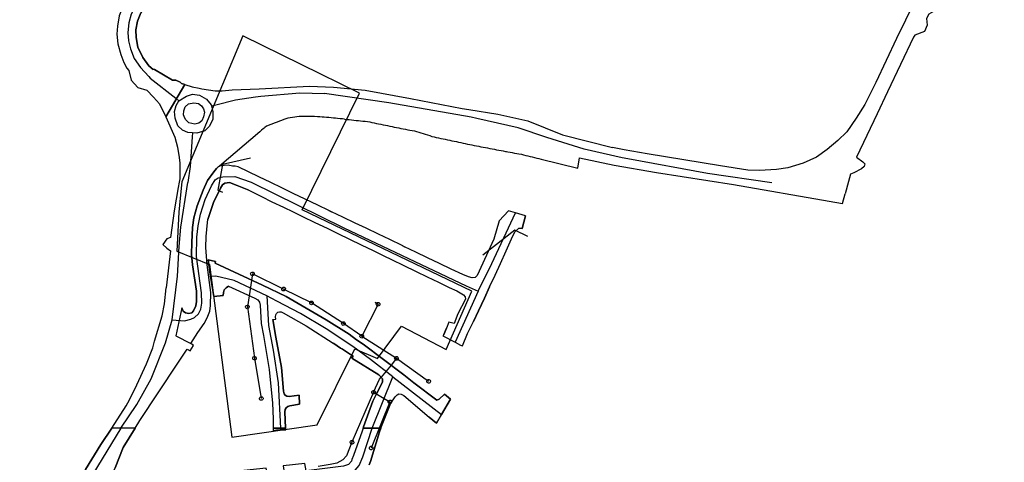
# Model space of a CAD drawing. Extents: x 166506 to 171543, y 332500 to 338212.
# Tile 137 of 139: x 170418 to 171064, y 336978 to 337268. Entities that reach past the tile are written whole.
import ezdxf

# ---------------------------------------------------------------- set-up
doc = ezdxf.new("R2010")
doc.units = 0
doc.header["$MEASUREMENT"] = 0
doc.layers.get('0').update_dxf_attribs({"color": 1, "linetype": 'CONTINUOUS'})
for name, color, linetype in [('DXF_LINES', 1, 'CONTINUOUS'), ('IRISH_OS_1000S_FEATURE', 252, 'CONTINUOUS'), ('UNDERGROUND_ROUTE', 1, 'CONTINUOUS'), ('UUB', 1, 'CONTINUOUS')]:
    doc.layers.add(name, color=color, linetype=linetype)

# ---------------------------------------------------------------- blocks, each defined once
blk = doc.blocks.new('UUB_LOCATION_AC_T02')
at = {"color": 0, "linetype": 'ByBlock'}
blk.add_lwpolyline([(18862, 2286, -1), (-18862, -2286, -1), (18862, 2286)], format="xyb", close=True, dxfattribs=at)

msp = doc.modelspace()

# ---------------------------------------------------------------- linework, layer by layer
at = {"layer": 'DXF_LINES', "color": 9}
for points in [[(170640.681, 337219.727), (170564.086, 337257.182), (170524.23, 337161.442), (170523.105, 337150.707), (170522.098, 337141.628), (170522.098, 337141.628)], [(170522.098, 337141.628), (170520.76, 337116.074), (170542.367, 337107.3), (170556.999, 336994.14), (170612.895, 337002.156), (170637.684, 337051.952), (170652.385, 337045.703), (170668.25, 337066.738), (170697.533, 337051.428), (170714.336, 337089.696), (170603.112, 337143.217), (170640.681, 337219.727)]]:
    msp.add_lwpolyline(points, dxfattribs=at)
at = {"layer": 'IRISH_OS_1000S_FEATURE', "color": 9}
for points in [[(171063.579, 337387.093), (171004.749, 337279.567), (170992.84, 337255.469), (170979.259, 337226.586), (170972.081, 337212.252), (170966.418, 337203.331), (170960.248, 337194.386), (170954.435, 337188.508), (170947.475, 337182.701), (170940.345, 337177.775), (170931.643, 337173.79), (170921.624, 337170.756), (170914.186, 337169.501), (170903.028, 337168.954), (170895.395, 337169.088), (170877.337, 337171.888), (170829.283, 337179.826), (170814.256, 337182.539)], [(171036.251, 337314.176), (171031.893, 337306.334), (171016.483, 337281.047), (171018.469, 337276.823), (171017.137, 337273.184), (171014.048, 337271.38), (171012.53, 337268.637), (171012.995, 337264.338), (171011.166, 337260.181), (171004.938, 337257.588), (171004.106, 337256.403), (170987.057, 337220.486)], [(170508.88, 337298.426), (170506.212, 337297.561), (170500.727, 337294.429), (170496.322, 337290.968), (170490.746, 337285.556), (170487.713, 337281.404), (170485.437, 337276.483), (170483.083, 337270.328), (170481.963, 337263.528), (170481.469, 337258.295), (170482.219, 337252.023), (170484.025, 337244.94), (170486.126, 337239.798), (170488.12, 337235.971)], [(170509.936, 337290.806), (170505.765, 337288.987), (170501.476, 337285.775), (170497.293, 337281.778), (170493.748, 337276.91), (170491.004, 337271.546), (170489.449, 337265.868), (170488.774, 337259.511), (170489.237, 337253.907), (170490.43, 337248.681), (170492.967, 337242.331), (170496.984, 337236.413), (170502.409, 337230.664)], [(170510.721, 337285.707), (170507.778, 337284.162), (170503.501, 337280.963), (170499.977, 337276.736), (170497.197, 337272.282), (170495.034, 337266.822), (170493.973, 337261.107), (170494.099, 337256.161), (170495.283, 337249.839), (170498.535, 337242.952), (170502.526, 337237.588), (170505.324, 337235.219)], [(170483.083, 337270.328), (170481.963, 337263.528), (170481.469, 337258.295), (170482.219, 337252.023), (170484.025, 337244.94), (170486.126, 337239.798), (170488.12, 337235.971), (170489.265, 337234.522), (170490.845, 337228.099), (170495.374, 337223.351), (170501.095, 337221.564), (170505.53, 337217.085), (170509.485, 337212.63), (170513.559, 337204.129), (170526.003, 337225.249), (170523.954, 337225.902), (170522.944, 337226.898), (170520.238, 337228.196), (170518.012, 337228.127), (170506.098, 337235.199), (170505.324, 337235.219), (170502.526, 337237.588), (170498.535, 337242.952), (170495.283, 337249.839), (170494.099, 337256.161), (170493.973, 337261.107), (170495.034, 337266.822), (170497.197, 337272.282)], [(170488.12, 337235.971), (170489.265, 337234.522), (170490.845, 337228.099), (170495.374, 337223.351), (170501.095, 337221.564), (170505.53, 337217.085), (170509.485, 337212.63), (170513.559, 337204.129)], [(170506.098, 337235.199), (170505.324, 337235.219)], [(170506.098, 337235.199), (170518.012, 337228.127), (170520.238, 337228.196), (170522.944, 337226.898), (170523.954, 337225.902), (170526.003, 337225.249)], [(170502.409, 337230.664), (170503.451, 337229.56), (170520.144, 337216.272)], [(170526.003, 337225.249), (170513.559, 337204.129)], [(170526.003, 337225.249), (170513.559, 337204.129)], [(170526.003, 337225.249), (170530.856, 337223.701), (170535.427, 337222.858)], [(170535.427, 337222.858), (170537.259, 337222.521)], [(170537.259, 337222.521), (170545.99, 337221.157), (170550.558, 337221.163), (170557.092, 337221.76), (170574.894, 337222.6)], [(170574.894, 337222.6), (170607.889, 337224.286)], [(170607.889, 337224.286), (170623.616, 337223.591), (170644.339, 337221.578)], [(170520.144, 337216.272), (170522.2, 337214.635)], [(170522.2, 337214.635), (170527.195, 337217.693), (170531.067, 337218.912), (170535.76, 337218.33), (170540.393, 337215.777), (170543.282, 337212.058), (170543.497, 337211.263)], [(170546.422, 337211.997), (170559.377, 337215.251), (170572.403, 337217.184)], [(170572.403, 337217.184), (170575.996, 337217.717), (170601.454, 337219.795), (170617.702, 337219.455)], [(170717.6, 337203.043), (170713.884, 337203.877), (170660.003, 337213.365), (170617.702, 337219.455)], [(170644.339, 337221.578), (170674.043, 337216.256), (170707.901, 337209.569), (170712.399, 337208.857)], [(170987.057, 337220.486), (170980.183, 337206.034)], [(170531.039, 337193.632), (170528.148, 337193.808), (170524.486, 337195.45), (170521.474, 337198.193), (170519.685, 337203.159), (170519.326, 337207.569), (170520.396, 337211.487), (170522.2, 337214.635)], [(170543.497, 337211.263), (170544.547, 337207.387), (170544.459, 337202.608), (170542.197, 337198.118), (170539.198, 337195.037), (170533.993, 337193.452), (170531.039, 337193.632)], [(170543.497, 337211.263), (170546.422, 337211.997)], [(170712.399, 337208.857), (170731.32, 337205.86), (170751.078, 337201.549), (170773.825, 337192.425), (170806.585, 337183.924)], [(170513.559, 337204.129), (170519.611, 337190.689), (170521.279, 337184.194), (170522.421, 337177.538), (170522.802, 337173.716), (170522.809, 337166.681)], [(170591.088, 337202.43), (170589.491, 337201.806)], [(170592.269, 337202.892), (170591.088, 337202.43)], [(170593.737, 337203.323), (170592.269, 337202.892)], [(170595.219, 337203.518), (170593.737, 337203.323)], [(170596.7, 337203.714), (170595.219, 337203.518)], [(170598.182, 337203.909), (170596.7, 337203.714)], [(170599.663, 337204.106), (170598.182, 337203.909)], [(170601.186, 337204.248), (170599.663, 337204.106)], [(170602.67, 337204.27), (170601.186, 337204.248)], [(170604.163, 337204.292), (170602.67, 337204.27)], [(170605.629, 337204.314), (170604.163, 337204.292)], [(170607.149, 337204.336), (170605.629, 337204.314)], [(170608.642, 337204.359), (170607.149, 337204.336)], [(170610.135, 337204.381), (170608.642, 337204.359)], [(170611.248, 337204.397), (170610.135, 337204.381)], [(170613.098, 337204.237), (170611.248, 337204.397)], [(170614.587, 337204.109), (170613.098, 337204.237)], [(170616.076, 337203.981), (170614.587, 337204.109)], [(170617.564, 337203.852), (170616.076, 337203.981)], [(170619.053, 337203.724), (170617.564, 337203.852)], [(170620.542, 337203.595), (170619.053, 337203.724)], [(170622.03, 337203.467), (170620.542, 337203.595)], [(170623.519, 337203.338), (170622.03, 337203.467)], [(170625.008, 337203.208), (170623.519, 337203.338)], [(170626.238, 337203.099), (170625.008, 337203.208)], [(170627.981, 337202.921), (170626.238, 337203.099)], [(170629.465, 337202.77), (170627.981, 337202.921)], [(170630.823, 337202.631), (170629.465, 337202.77)], [(170630.823, 337202.631), (170632.436, 337202.459)], [(170632.436, 337202.459), (170633.921, 337202.3)], [(170788.097, 337182.889), (170763.449, 337190.64), (170744.715, 337196.96), (170717.6, 337203.043)], [(170980.183, 337206.034), (170966.721, 337177.735), (170970.728, 337174.598)], [(170577.521, 337196.276), (170576.384, 337195.307)], [(170578.028, 337196.708), (170577.521, 337196.276)], [(170578.677, 337197.201), (170578.028, 337196.708)], [(170579.697, 337197.975), (170578.677, 337197.201)], [(170585.324, 337200.176), (170579.697, 337197.975)], [(170586.713, 337200.719), (170585.324, 337200.176)], [(170588.102, 337201.262), (170586.713, 337200.719)], [(170589.491, 337201.806), (170588.102, 337201.262)], [(170633.921, 337202.3), (170635.406, 337202.141)], [(170635.406, 337202.141), (170636.923, 337201.979)], [(170636.923, 337201.979), (170638.421, 337201.819)], [(170638.421, 337201.819), (170639.922, 337201.659)], [(170639.922, 337201.659), (170641.414, 337201.499)], [(170641.414, 337201.499), (170642.908, 337201.34)], [(170642.908, 337201.34), (170644.401, 337201.18)], [(170644.401, 337201.18), (170645.895, 337201.021)], [(170645.895, 337201.021), (170647.363, 337200.744)], [(170647.363, 337200.744), (170648.828, 337200.445)], [(170648.828, 337200.445), (170650.291, 337200.146)], [(170650.291, 337200.146), (170651.756, 337199.848)], [(170651.756, 337199.848), (170653.22, 337199.549)], [(170653.22, 337199.549), (170654.684, 337199.25)], [(170654.684, 337199.25), (170656.148, 337198.952)], [(170656.148, 337198.952), (170657.613, 337198.653)], [(170657.613, 337198.653), (170659.076, 337198.354)], [(170659.076, 337198.354), (170660.541, 337198.056)], [(170660.541, 337198.056), (170662.006, 337197.757)], [(170662.006, 337197.757), (170663.469, 337197.458)], [(170663.469, 337197.458), (170664.934, 337197.158)], [(170664.934, 337197.158), (170666.398, 337196.86)], [(170666.398, 337196.86), (170667.862, 337196.561)], [(170667.862, 337196.561), (170669.327, 337196.262)], [(170669.327, 337196.262), (170670.791, 337195.964)], [(170670.791, 337195.964), (170672.258, 337195.682)], [(170530.875, 337190.932), (170529.694, 337171.534), (170528.123, 337161.161)], [(170531.039, 337193.632), (170530.875, 337190.932)], [(170575.247, 337194.339), (170548.801, 337171.812)], [(170576.384, 337195.307), (170575.247, 337194.339)], [(170672.258, 337195.682), (170673.733, 337195.437)], [(170673.733, 337195.437), (170675.209, 337195.192)], [(170675.209, 337195.192), (170676.682, 337194.934)], [(170676.682, 337194.934), (170678.111, 337194.485)], [(170678.111, 337194.485), (170679.542, 337194.035)], [(170679.542, 337194.035), (170680.972, 337193.585)], [(170680.972, 337193.585), (170682.403, 337193.135)], [(170682.403, 337193.135), (170683.837, 337192.685)], [(170683.837, 337192.685), (170685.27, 337192.234)], [(170685.27, 337192.234), (170686.703, 337191.782)], [(170686.703, 337191.782), (170688.137, 337191.331)], [(170688.137, 337191.331), (170689.587, 337190.945)], [(170689.587, 337190.945), (170691.049, 337190.635)], [(170691.049, 337190.635), (170692.51, 337190.325)], [(170692.51, 337190.325), (170693.972, 337190.015)], [(170693.972, 337190.015), (170695.434, 337189.705)], [(170695.434, 337189.705), (170696.896, 337189.395)], [(170696.896, 337189.395), (170698.357, 337189.086)], [(170698.357, 337189.086), (170699.819, 337188.776)], [(170699.819, 337188.776), (170701.281, 337188.466)], [(170701.281, 337188.466), (170702.743, 337188.156)], [(170702.743, 337188.156), (170704.204, 337187.845)], [(170704.204, 337187.845), (170705.666, 337187.536)], [(170705.666, 337187.536), (170707.128, 337187.226)], [(170707.128, 337187.226), (170708.59, 337186.916)], [(170708.59, 337186.916), (170710.052, 337186.606)], [(170710.052, 337186.606), (170711.513, 337186.296)], [(170711.513, 337186.296), (170712.974, 337185.986)], [(170712.974, 337185.986), (170714.438, 337185.691)], [(170714.438, 337185.691), (170715.905, 337185.406)], [(170715.905, 337185.406), (170717.372, 337185.121)], [(170717.372, 337185.121), (170718.839, 337184.835)], [(170718.839, 337184.835), (170720.305, 337184.551)], [(170720.305, 337184.551), (170721.772, 337184.265)], [(170721.772, 337184.265), (170723.239, 337183.98)], [(170723.239, 337183.98), (170724.706, 337183.695)], [(170724.706, 337183.695), (170726.173, 337183.41)], [(170726.173, 337183.41), (170727.64, 337183.125)], [(170727.64, 337183.125), (170729.107, 337182.845)], [(170814.256, 337182.539), (170806.585, 337183.924)], [(170729.107, 337182.845), (170730.575, 337182.572)], [(170730.575, 337182.572), (170732.045, 337182.299)], [(170732.045, 337182.299), (170733.514, 337182.026)], [(170733.514, 337182.026), (170734.983, 337181.753)], [(170734.983, 337181.753), (170736.452, 337181.48)], [(170736.452, 337181.48), (170736.982, 337181.381)], [(170736.982, 337181.381), (170737.922, 337181.206)], [(170737.922, 337181.206), (170739.39, 337180.932)], [(170739.39, 337180.932), (170740.859, 337180.659)], [(170740.859, 337180.659), (170742.329, 337180.386)], [(170742.329, 337180.386), (170743.798, 337180.113)], [(170743.798, 337180.113), (170745.267, 337179.84)], [(170745.267, 337179.84), (170746.81, 337179.553)], [(170746.81, 337179.553), (170748.2, 337179.213)], [(170748.2, 337179.213), (170749.65, 337178.859)], [(170749.65, 337178.859), (170751.1, 337178.504)], [(170751.1, 337178.504), (170752.55, 337178.15)], [(170752.55, 337178.15), (170754, 337177.795)], [(170754, 337177.795), (170755.45, 337177.441)], [(170755.45, 337177.441), (170756.9, 337177.087)], [(170756.9, 337177.087), (170758.35, 337176.732)], [(170758.35, 337176.732), (170759.8, 337176.378)], [(170783.793, 337170.43), (170784.904, 337177.16), (170807.76, 337172.435), (170835.447, 337167.692), (170885.916, 337159.745), (170948.611, 337148.712)], [(170812.97, 337177.32), (170788.097, 337182.889)], [(170911.075, 337160.738), (170868.904, 337166.892), (170816.664, 337176.493), (170812.97, 337177.32)], [(170545.22, 337168.027), (170546.94, 337170.332), (170547.999, 337171.356), (170548.801, 337171.812)], [(170545.22, 337168.027), (170546.94, 337170.332), (170547.999, 337171.356), (170548.801, 337171.812)], [(170557.372, 337171.747), (170554.415, 337172.463), (170551.83, 337172.294), (170548.801, 337171.812)], [(170574.616, 337164.878), (170561.024, 337171.341), (170559.011, 337171.86), (170557.372, 337171.747)], [(170759.8, 337176.378), (170783.793, 337170.43)], [(170970.728, 337174.598), (170972.191, 337173.272), (170971.638, 337171.592), (170969.805, 337170.104), (170964.857, 337167.319), (170962.612, 337166.447), (170961.349, 337161.679)], [(170517.827, 337070.981), (170525.842, 337070.423), (170530.102, 337071.381), (170532.376, 337072.498), (170535.033, 337075.016), (170536.548, 337077.898), (170537.211, 337081.83), (170537.098, 337088.661), (170533.705, 337112.632), (170533.862, 337125.317), (170534.783, 337132.654), (170536.338, 337140.203), (170539.403, 337149.91), (170543.584, 337158.831), (170546.07, 337162.712), (170547.918, 337164.163), (170551.019, 337164.673), (170558.991, 337164.968), (170569.621, 337161.196), (170630.319, 337131.361), (170710.562, 337093.297), (170718.45, 337089.868)], [(170522.809, 337166.681), (170522.82, 337163.534), (170522.435, 337161.222)], [(170524.098, 337078.868), (170525.097, 337076.763), (170526.533, 337075.566), (170528.713, 337075.205), (170530.579, 337075.64), (170531.746, 337076.807), (170533.33, 337080.115), (170533.857, 337083.011), (170533.655, 337089.693), (170531.078, 337107.046), (170530.436, 337113.795), (170530.623, 337121.734), (170531.202, 337131.563), (170532.069, 337137.796), (170534.274, 337145.847), (170538.071, 337156.092), (170540.954, 337162.31), (170545.22, 337168.027)], [(170524.098, 337078.868), (170525.097, 337076.763), (170526.533, 337075.566), (170528.713, 337075.205), (170530.579, 337075.64), (170531.746, 337076.807), (170533.33, 337080.115), (170533.857, 337083.011), (170533.655, 337089.693), (170531.078, 337107.046), (170530.436, 337113.795), (170530.623, 337121.734), (170531.202, 337131.563), (170532.069, 337137.796), (170534.274, 337145.847), (170538.071, 337156.092), (170540.954, 337162.31), (170545.22, 337168.027)], [(170582.424, 337161.104), (170574.616, 337164.878)], [(170521.827, 337157.692), (170519.039, 337142.58), (170516.678, 337124.956), (170514.395, 337124.215), (170511.674, 337120.49), (170514.205, 337118.026), (170516.614, 337116.353), (170513.947, 337092.009)], [(170517.827, 337070.981), (170521.389, 337099.692), (170522.454, 337119.049), (170523.571, 337131.669), (170528.123, 337161.161)], [(170522.435, 337161.222), (170521.827, 337157.692)], [(170560.335, 337159.167), (170555.494, 337161.041), (170552.276, 337160.625), (170550.881, 337159.501), (170549.54, 337157.305), (170544.868, 337147.949), (170541.156, 337136.879)], [(170567.999, 337156.092), (170560.335, 337159.167)], [(170589.671, 337157.602), (170582.424, 337161.104)], [(170597.258, 337153.929), (170589.671, 337157.602)], [(170961.349, 337161.679), (170959.243, 337153.731)], [(170567.999, 337156.092), (170576.292, 337151.952)], [(170576.292, 337151.952), (170583.257, 337148.475)], [(170604.988, 337150.186), (170597.258, 337153.929)], [(170957.411, 337147.238), (170959.243, 337153.731)], [(170583.257, 337148.475), (170590.884, 337144.814)], [(170590.884, 337144.814), (170597.126, 337141.818)], [(170613.234, 337146.194), (170604.988, 337150.186)], [(170620.556, 337142.649), (170613.234, 337146.194)], [(170948.611, 337148.712), (170957.411, 337147.238)], [(170597.126, 337141.818), (170603.799, 337138.616)], [(170603.799, 337138.616), (170611.014, 337135.153)], [(170620.556, 337142.649), (170622.316, 337141.879)], [(170629.704, 337138.357), (170622.316, 337141.879)], [(170637.869, 337134.464), (170629.704, 337138.357)], [(170718.45, 337089.868), (170727.366, 337108.043), (170743.003, 337141.095)], [(170743.003, 337141.095), (170738.332, 337142.431), (170732.232, 337135.922)], [(170749.584, 337139.214), (170743.003, 337141.095)], [(170749.584, 337139.214), (170747.442, 337130.787)], [(170543.007, 337080.357), (170543.185, 337088.832), (170540.832, 337107.148), (170539.788, 337118.515), (170540.198, 337125.707), (170540.95, 337134.786)], [(170540.95, 337134.786), (170541.156, 337136.879)], [(170611.014, 337135.153), (170619.978, 337130.788)], [(170645.129, 337131.003), (170637.869, 337134.464)], [(170732.232, 337135.922), (170728.822, 337123.795)], [(170619.978, 337130.788), (170626.541, 337127.592)], [(170626.541, 337127.592), (170634.183, 337123.87)], [(170653.116, 337127.195), (170645.129, 337131.003)], [(170660.547, 337123.653), (170653.116, 337127.195)], [(170740.451, 337124.066), (170742.569, 337128.727), (170745.235, 337131.101), (170746.81, 337131.026), (170747.442, 337130.787)], [(170634.183, 337123.87), (170641.784, 337120.169)], [(170641.784, 337120.169), (170649.64, 337116.358)], [(170668.537, 337119.844), (170660.547, 337123.653)], [(170668.537, 337119.844), (170670.168, 337118.823)], [(170677.525, 337115.345), (170670.168, 337118.823)], [(170728.822, 337123.795), (170717.737, 337100.118), (170716.592, 337098.74), (170714.574, 337098.504), (170712.246, 337099.089), (170708.486, 337100.689)], [(170736.861, 337116.194), (170740.451, 337124.066)], [(170649.64, 337116.358), (170656.255, 337113.149)], [(170656.255, 337113.149), (170662.167, 337110.281)], [(170685.353, 337111.645), (170677.525, 337115.345)], [(170733.08, 337107.962), (170736.861, 337116.194)], [(170542.912, 337099.346), (170541.308, 337110.304), (170546.26, 337109.352), (170546.071, 337108.232)], [(170546.071, 337108.232), (170577.028, 337093.746), (170592.585, 337086.193), (170618.869, 337070.981), (170633.943, 337061.632), (170638.59, 337057.944), (170643.164, 337054.948), (170669.778, 337034.929), (170676.25, 337029.716), (170691.319, 337018.325)], [(170662.167, 337110.281), (170669.395, 337106.774)], [(170669.395, 337106.774), (170677.906, 337102.639)], [(170693.044, 337107.995), (170685.353, 337111.645)], [(170700.809, 337104.302), (170693.044, 337107.995)], [(170729.599, 337100.385), (170733.08, 337107.962)], [(170579.952, 337086.743), (170558.483, 337096.713), (170546.424, 337099.716), (170542.912, 337099.346)], [(170554.783, 337093.05), (170553.15, 337091.939), (170551.977, 337090.763), (170551.409, 337089.024), (170551.315, 337086.844), (170545.017, 337086.19), (170542.912, 337099.346)], [(170677.906, 337102.639), (170684.998, 337099.186)], [(170684.998, 337099.186), (170692.379, 337095.593)], [(170708.486, 337100.689), (170700.809, 337104.302)], [(170725.994, 337092.61), (170729.599, 337100.385)], [(170554.783, 337093.05), (170572.042, 337085.203), (170573.93, 337084.111)], [(170692.379, 337095.593), (170699.57, 337092.092)], [(170725.994, 337092.61), (170722.574, 337085.26)], [(170478.128, 337000), (170487.52, 337014.551), (170489.717, 337018.413), (170494.697, 337028.26), (170501.01, 337042.081), (170505.062, 337052.702), (170506.167, 337057.042), (170511.307, 337073.547), (170512.766, 337081.542), (170513.947, 337092.009)], [(170662.46, 337033.645), (170647.782, 337045.033), (170636.37, 337053.391), (170618.851, 337065.123), (170601.974, 337075.089), (170586.384, 337083.125), (170579.952, 337086.743)], [(170579.952, 337086.743), (170581.079, 337067.213), (170583.995, 337050.992), (170587.257, 337029.568), (170588.949, 337000)], [(170699.57, 337092.092), (170704.582, 337089.939), (170708.912, 337087.448), (170709.911, 337086.18), (170710.214, 337084.602), (170705.161, 337074.997), (170702.654, 337068.65)], [(170718.45, 337089.868), (170703.3, 337056.352)], [(170540.828, 337072.273), (170542.413, 337076.72), (170543.007, 337080.357)], [(170573.93, 337084.111), (170574.966, 337082.593), (170575.539, 337080.59), (170576.127, 337068.606), (170577.649, 337060.611)], [(170722.574, 337085.26), (170718.68, 337076.971)], [(170524.098, 337078.868), (170520.099, 337060.432)], [(170524.098, 337078.868), (170520.099, 337060.432)], [(170583.788, 337071.263), (170585.845, 337071.492), (170585.625, 337073.013), (170585.789, 337074.297), (170586.313, 337075.191), (170587.18, 337075.966), (170588.141, 337076.286), (170589.278, 337076.129), (170590.618, 337075.618), (170605.719, 337067.09)], [(170718.68, 337076.971), (170715.346, 337069.907)], [(170484.129, 337000), (170494.617, 337015.393), (170504.007, 337032.272), (170513.444, 337056.001), (170517.827, 337070.981)], [(170530.025, 337055.495), (170534.67, 337062.778), (170538.707, 337068.615), (170540.828, 337072.273)], [(170583.788, 337071.263), (170585.873, 337059.728)], [(170605.719, 337067.09), (170623.422, 337055.733)], [(170702.654, 337068.65), (170699.32, 337069.495), (170697.777, 337065.473)], [(170711.592, 337061.953), (170715.346, 337069.907)], [(170520.099, 337060.432), (170530.025, 337055.495)], [(170520.099, 337060.432), (170530.025, 337055.495)], [(170577.649, 337060.611), (170581.508, 337038.362)], [(170695.881, 337061.385), (170695.316, 337060.486)], [(170695.316, 337060.486), (170703.3, 337056.352)], [(170695.881, 337061.385), (170697.777, 337065.473)], [(170708.138, 337053.847), (170711.592, 337061.953)], [(170521.12, 337041.925), (170527.63, 337051.818), (170529.665, 337050.645), (170531.804, 337054.106), (170530.025, 337055.495)], [(170585.873, 337059.728), (170589.486, 337039.814)], [(170623.792, 337055.44), (170623.422, 337055.733)], [(170628.29, 337052.492), (170623.792, 337055.44)], [(170703.3, 337056.352), (170706.96, 337054.457)], [(170706.96, 337054.457), (170708.138, 337053.847)], [(170628.29, 337052.492), (170628.883, 337052.168)], [(170634.18, 337048.706), (170628.883, 337052.168)], [(170634.18, 337048.706), (170634.444, 337048.577)], [(170635.61, 337045.748), (170636.598, 337047.257), (170634.444, 337048.577)], [(170493.592, 337000), (170496.662, 337004.884), (170521.12, 337041.925)], [(170655.808, 337032.366), (170653.329, 337034.855), (170635.61, 337045.748)], [(170581.508, 337038.362), (170583.575, 337016.38)], [(170589.486, 337039.814), (170590.881, 337024.18), (170591.294, 337022.36), (170591.997, 337021.487), (170592.949, 337020.904), (170594.444, 337020.626), (170601.09, 337021.69), (170601.336, 337015.702), (170595.029, 337014.686), (170593.596, 337014.155), (170592.535, 337013.369), (170591.959, 337012.147), (170591.746, 337010.688), (170592.221, 337000)], [(170648.893, 337000), (170662.46, 337033.645)], [(170651.57, 337022.121), (170655.745, 337030.11), (170655.808, 337032.366)], [(170662.46, 337033.645), (170694.42, 337008.838)], [(170643.383, 337000.856), (170649.496, 337017.58), (170651.57, 337022.121)], [(170654.753, 337000), (170661.273, 337016.236), (170664.028, 337020.515), (170665.311, 337021.803), (170666.504, 337022.429), (170668.082, 337022.293), (170669.786, 337021.316)], [(170691.319, 337018.325), (170693.002, 337019.005), (170696.446, 337022.151), (170700.378, 337019.028), (170694.42, 337008.838)], [(170583.575, 337016.38), (170584.139, 337006.08), (170584.046, 337000)], [(170669.786, 337021.316), (170686.352, 337007.086)], [(170694.42, 337008.838), (170691.185, 337003.303), (170686.352, 337007.086)], [(170484.129, 337000), (170468.829, 336974.803), (170465.277, 336968.953), (170424.228, 336905.829), (170400, 336868.247)], [(170413.025, 336872.338), (170439.069, 336913.551), (170457.874, 336924.717), (170462.772, 336931.825), (170471.283, 336952.357), (170474.194, 336959.379), (170480.296, 336973.996), (170485.58, 336987.322), (170493.592, 337000), (170478.128, 337000), (170471.036, 336989.188), (170461.014, 336972.802), (170460.389, 336971.78), (170445.463, 336949.435), (170430.931, 336926.09), (170420.695, 336911.425), (170408.982, 336892.874)], [(170471.036, 336989.188), (170478.128, 337000)], [(170493.592, 337000), (170485.58, 336987.322)], [(170584.046, 337000), (170584.076, 336998.179)], [(170586.134, 336998.573), (170584.076, 336998.179)], [(170588.99, 336998.798), (170586.134, 336998.573)], [(170588.99, 336998.798), (170588.948, 337000)], [(170592.324, 336998.928), (170588.99, 336998.798)], [(170592.221, 337000), (170592.324, 336998.928)], [(170625.161, 336968.047), (170633.647, 336970.033), (170637.814, 336972.4), (170640.446, 336975.521), (170642.74, 336981.191), (170648.892, 337000)], [(170647.048, 336975.913), (170647.792, 336978.049), (170653.851, 336997.477), (170654.753, 337000), (170643.07, 337000), (170642.321, 336997.887), (170636.705, 336982.041), (170635.697, 336979.341), (170635.307, 336978.297), (170633.466, 336976.058)], [(170643.07, 337000), (170642.321, 336997.887), (170636.705, 336982.041), (170635.697, 336979.341)], [(170643.07, 337000), (170643.383, 337000.856)], [(170653.851, 336997.477), (170647.792, 336978.049), (170647.048, 336975.913)], [(170654.753, 337000), (170653.851, 336997.477)], [(170461.014, 336972.802), (170471.036, 336989.188)], [(170485.58, 336987.322), (170480.296, 336973.996)], [(170635.697, 336979.341), (170635.307, 336978.297), (170633.466, 336976.058), (170630.237, 336974.985), (170607.483, 336972.281), (170605.612, 336972.045), (170604.836, 336976.782), (170590.654, 336975.215), (170591.169, 336970.821), (170580.42, 336969.471), (170579.543, 336973.775), (170564.858, 336972.146), (170565.387, 336967.621), (170562.272, 336967.278)]]:
    msp.add_lwpolyline(points, dxfattribs=at)
for points in [[(170528.768, 337200.238), (170527.487, 337201.518), (170526.595, 337202.411), (170525.624, 337204.282), (170525.299, 337205.431), (170525.427, 337208.156), (170526.274, 337210.688), (170528.525, 337212.692), (170531.981, 337213.321), (170534.972, 337212.819), (170537.079, 337211.322), (170538.345, 337209.457), (170539.091, 337207.261), (170538.445, 337204.092), (170537.221, 337201.414), (170535.286, 337200.059), (170532.581, 337199.424), (170528.768, 337200.238)], [(170527.487, 337201.518), (170526.595, 337202.411), (170525.624, 337204.282), (170525.299, 337205.431), (170525.427, 337208.156), (170526.274, 337210.688), (170528.525, 337212.692), (170531.981, 337213.321), (170534.972, 337212.819), (170537.079, 337211.322), (170538.345, 337209.457), (170539.091, 337207.261), (170538.445, 337204.092), (170537.221, 337201.414), (170535.286, 337200.059), (170532.581, 337199.424), (170528.768, 337200.238), (170527.487, 337201.518)], [(170669.395, 337106.774), (170677.906, 337102.639), (170684.998, 337099.186), (170692.379, 337095.593), (170699.57, 337092.092), (170704.582, 337089.939), (170708.912, 337087.448), (170709.911, 337086.18), (170710.214, 337084.602), (170705.161, 337074.997), (170702.654, 337068.65), (170699.32, 337069.495), (170697.777, 337065.473), (170695.881, 337061.385), (170695.316, 337060.486), (170703.3, 337056.352), (170706.96, 337054.457), (170708.138, 337053.847), (170711.592, 337061.953), (170715.346, 337069.907), (170718.68, 337076.971), (170722.574, 337085.26), (170725.994, 337092.61), (170729.599, 337100.385), (170733.08, 337107.962), (170736.861, 337116.194), (170740.451, 337124.066), (170742.569, 337128.727), (170745.235, 337131.101), (170746.81, 337131.026), (170747.442, 337130.787), (170749.584, 337139.214), (170743.003, 337141.095), (170738.332, 337142.431), (170732.232, 337135.922), (170728.822, 337123.795), (170717.737, 337100.118), (170716.592, 337098.74), (170714.574, 337098.504), (170712.246, 337099.089), (170708.486, 337100.689), (170700.809, 337104.302), (170693.044, 337107.995), (170685.353, 337111.645), (170677.525, 337115.345), (170670.168, 337118.823), (170668.537, 337119.844), (170660.547, 337123.653), (170653.116, 337127.195), (170645.129, 337131.003), (170637.869, 337134.464), (170629.704, 337138.357), (170622.316, 337141.879), (170620.556, 337142.649), (170613.234, 337146.194), (170604.988, 337150.186), (170597.258, 337153.929), (170589.671, 337157.602), (170582.424, 337161.104), (170574.616, 337164.878), (170561.024, 337171.341), (170559.011, 337171.86), (170557.372, 337171.747), (170554.415, 337172.463), (170551.83, 337172.294), (170548.801, 337171.812), (170547.999, 337171.356), (170546.94, 337170.332), (170545.22, 337168.027), (170540.954, 337162.31), (170538.071, 337156.092), (170534.274, 337145.847), (170532.069, 337137.796), (170531.202, 337131.563), (170530.623, 337121.734), (170530.436, 337113.795), (170531.078, 337107.046), (170533.655, 337089.693), (170533.857, 337083.011), (170533.33, 337080.115), (170531.746, 337076.807), (170530.579, 337075.64), (170528.713, 337075.205), (170526.533, 337075.566), (170525.097, 337076.763), (170524.098, 337078.868), (170520.099, 337060.432), (170530.025, 337055.495), (170534.67, 337062.778), (170538.707, 337068.615), (170540.828, 337072.273), (170542.413, 337076.72), (170543.007, 337080.357), (170543.185, 337088.832), (170540.832, 337107.148), (170539.788, 337118.515), (170540.198, 337125.707), (170540.95, 337134.786), (170541.156, 337136.879), (170544.868, 337147.949), (170549.54, 337157.305), (170550.881, 337159.501), (170552.276, 337160.625), (170555.494, 337161.041), (170560.335, 337159.167), (170567.999, 337156.092), (170576.292, 337151.952), (170583.257, 337148.475), (170590.884, 337144.814), (170597.126, 337141.818), (170603.799, 337138.616), (170611.014, 337135.153), (170619.978, 337130.788), (170626.541, 337127.592), (170634.183, 337123.87), (170641.784, 337120.169), (170649.64, 337116.358), (170656.255, 337113.149), (170662.167, 337110.281), (170669.395, 337106.774)], [(170592.221, 337000), (170591.746, 337010.688), (170591.959, 337012.147), (170592.535, 337013.369), (170593.596, 337014.155), (170595.029, 337014.686), (170601.336, 337015.702), (170601.09, 337021.69), (170594.444, 337020.626), (170592.949, 337020.904), (170591.997, 337021.487), (170591.294, 337022.36), (170590.881, 337024.18), (170589.486, 337039.814), (170585.873, 337059.728), (170583.788, 337071.263), (170585.845, 337071.492), (170585.625, 337073.013), (170585.789, 337074.297), (170586.313, 337075.191), (170587.18, 337075.966), (170588.141, 337076.286), (170589.278, 337076.129), (170590.618, 337075.618), (170605.719, 337067.09), (170623.422, 337055.733), (170623.792, 337055.44), (170628.29, 337052.492), (170628.883, 337052.168), (170634.18, 337048.706), (170634.444, 337048.577), (170636.598, 337047.257), (170635.61, 337045.748), (170653.329, 337034.855), (170655.808, 337032.366), (170655.745, 337030.11), (170651.57, 337022.121), (170649.496, 337017.58), (170643.383, 337000.856), (170643.07, 337000), (170645.241, 337000), (170648.893, 337000), (170652.511, 337000), (170654.753, 337000), (170661.273, 337016.236), (170664.028, 337020.515), (170665.311, 337021.803), (170666.504, 337022.429), (170668.082, 337022.293), (170669.786, 337021.316), (170686.352, 337007.086), (170691.185, 337003.303), (170694.42, 337008.838), (170700.378, 337019.028), (170696.446, 337022.151), (170693.002, 337019.005), (170691.319, 337018.325), (170676.25, 337029.716), (170669.778, 337034.929), (170643.164, 337054.948), (170638.59, 337057.944), (170633.943, 337061.632), (170618.869, 337070.981), (170592.585, 337086.193), (170577.028, 337093.746), (170546.071, 337108.232), (170546.26, 337109.352), (170541.308, 337110.304), (170542.912, 337099.346), (170545.017, 337086.19), (170551.315, 337086.844), (170551.409, 337089.024), (170551.977, 337090.763), (170553.15, 337091.939), (170554.783, 337093.05), (170572.042, 337085.203), (170573.93, 337084.111), (170574.966, 337082.593), (170575.539, 337080.59), (170576.127, 337068.606), (170577.649, 337060.611), (170581.508, 337038.362), (170583.575, 337016.38), (170584.139, 337006.08), (170584.046, 337000), (170592.221, 337000)], [(170588.948, 337000), (170586.005, 337000), (170584.046, 337000), (170584.076, 336998.179), (170586.134, 336998.573), (170588.99, 336998.798), (170592.324, 336998.928), (170592.221, 337000), (170588.948, 337000)]]:
    msp.add_lwpolyline(points, close=True, dxfattribs=at)
at = {"layer": 'UNDERGROUND_ROUTE'}
for points in [[(170569.238, 337177.07), (170550.84, 337172.795), (170547.752, 337155.974), (170550.706, 337154.766)], [(170751.06, 337125.667), (170742.436, 337129.766), (170721.471, 337113.475)], [(170570.419, 337101.157), (170567.093, 337079.443)], [(170590.84, 337091.177), (170570.419, 337101.157)], [(170609.175, 337082.084), (170590.84, 337091.177)], [(170630.111, 337068.562), (170609.175, 337082.084)], [(170652.825, 337081.233), (170642.154, 337060.229)], [(170652.825, 337081.233), (170651.441, 337081.925), (170651.191, 337082.64)], [(170567.093, 337079.443), (170571.805, 337045.809)], [(170642.154, 337060.229), (170630.111, 337068.562)], [(170642.154, 337060.229), (170664.867, 337045.757)], [(170571.805, 337045.809), (170576.241, 337019.382)], [(170661.334, 337041.272), (170654.877, 337033.301)], [(170664.867, 337045.757), (170661.334, 337041.272)], [(170664.867, 337045.757), (170686.02, 337030.69)], [(170649.903, 337023.467), (170653.82, 337031.984), (170654.877, 337033.301)], [(170649.903, 337023.467), (170635.723, 336990.696)], [(170649.903, 337023.467), (170660.655, 337017.22)], [(170660.655, 337017.22), (170648.324, 336986.904)], [(170635.723, 336990.696), (170632.24, 336981.832), (170629.661, 336979.254), (170625.825, 336976.99), (170621.359, 336976.172), (170613.597, 336974.753)]]:
    msp.add_lwpolyline(points, dxfattribs=at)

# ---------------------------------------------------------------- block references
at = {"layer": 'UUB'}
for p, xscale, yscale, rotation in [((170570.419, 337101.157), 6.3e-05, 6.3e-05, 153.954663), ((170590.84, 337091.177), 6.3e-05, 6.3e-05, 153.6215), ((170567.093, 337079.443), 6.3e-05, 6.3e-05, 261.291513), ((170609.175, 337082.084), 6.3e-05, 6.3e-05, 147.14267), ((170652.825, 337081.233), 6.3e-05, 6.3e-05, 243.067325), ((170630.111, 337068.562), 6.3e-05, 6.3e-05, 145.3192), ((170642.154, 337060.229), 6.3e-05, 6.3e-05, 243.067325), ((170664.867, 337045.757), 6.3e-05, 6.3e-05, 327.496011), ((170571.805, 337045.809), 6.3e-05, 6.3e-05, 277.975022), ((170686.02, 337030.69), 6.3e-05, 6.3e-05, 324.538235), ((170649.903, 337023.467), 6.3e-05, 6.3e-05, 329.843062), ((170576.241, 337019.382), 6.3e-05, 6.3e-05, 279.52876), ((170660.655, 337017.22), 6.3e-05, 6.3e-05, 329.843062), ((170635.723, 336990.696), 6.3e-05, 6.3e-05, 246.60188), ((170648.324, 336986.904), 6.2e-05, 6.2e-05, 247.866018)]:
    msp.add_blockref('UUB_LOCATION_AC_T02', p, dxfattribs=dict(at, xscale=xscale, yscale=yscale, rotation=rotation))

doc.saveas('drawing.dxf')
